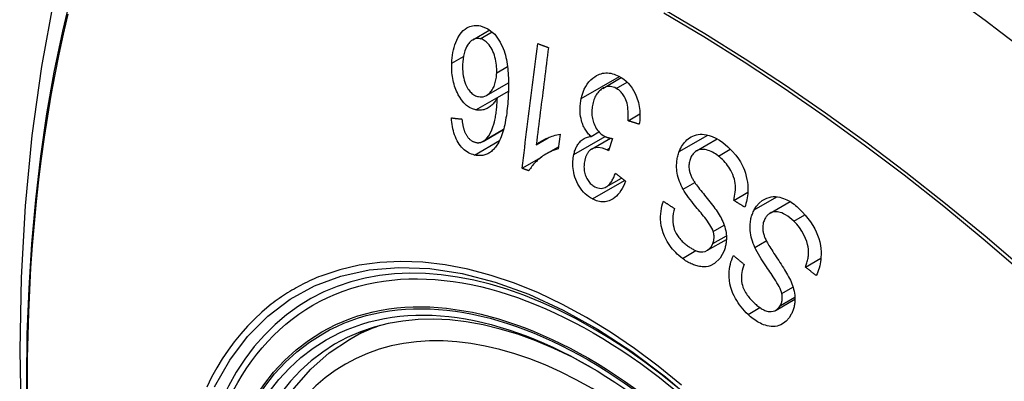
# Model space of a CAD drawing. Header units: inches. Extents: x 635 to 746, y 249 to 346.
# Tile 18 of 119: x 635.864 to 636.465, y 323.163 to 323.384. Entities that reach past the tile are written whole.
import ezdxf

# ---------------------------------------------------------------- set-up
doc = ezdxf.new("R2010")
doc.units = ezdxf.units.IN
doc.header["$MEASUREMENT"] = 0
doc.layers.add('Visible Edges(ANSI)', color=7, linetype='Continuous', lineweight=25)
doc.layers.add('Visible Tangent Edges(ANSI)', color=7, linetype='Continuous', lineweight=25)

msp = doc.modelspace()

# ---------------------------------------------------------------- linework, layer by layer
at = {"layer": 'Visible Edges(ANSI)'}
for p, q in [((636.14055, 323.37169), (636.15092, 323.37767)), ((636.21986, 323.34203), (636.23122, 323.34859)), ((636.14895, 323.33769), (636.1623, 323.3454)), ((636.15554, 323.33642), (636.16224, 323.34029)), ((636.23536, 323.32226), (636.24258, 323.32643)), ((636.14677, 323.30964), (636.15929, 323.31687)), ((636.19382, 323.31404), (636.19267, 323.30501)), ((636.21274, 323.31265), (636.21754, 323.31542)), ((636.17925, 323.30762), (636.18662, 323.31188)), ((636.18535, 323.30198), (636.19283, 323.30629)), ((636.21299, 323.30488), (636.22462, 323.3116)), ((636.22584, 323.3114), (636.22342, 323.30388)), ((636.27719, 323.3039), (636.28979, 323.31117)), ((636.17062, 323.29323), (636.18241, 323.30004)), ((636.22198, 323.28189), (636.23132, 323.28728)), ((636.29984, 323.27363), (636.30843, 323.27859)), ((636.32207, 323.2658), (636.33431, 323.27287)), ((636.28383, 323.24313), (636.29538, 323.2498)), ((636.34367, 323.23293), (636.35311, 323.23838)), ((636.32568, 323.20662), (636.33722, 323.21328)), ((636.06528, 323.18877), (636.07555, 323.1947))]:
    msp.add_line(p, q, dxfattribs=at)
at = {"layer": 'Visible Edges(ANSI)', "flags": 128}
for points in [[(635.91789, 323.51415), (635.90505, 323.47609), (635.89399, 323.43691), (635.88469, 323.39667), (635.87713, 323.35545), (635.87129, 323.31331), (635.86714, 323.27032), (635.86467, 323.22652), (635.86385, 323.182), (635.86466, 323.1368), (635.86709, 323.09099), (635.87111, 323.04464), (635.87671, 322.9978), (635.88386, 322.95055), (635.89254, 322.90295), (635.90273, 322.85508), (635.9144, 322.80699)], [(636.12767, 323.35739), (636.12775, 323.35906), (636.1279, 323.36071), (636.12811, 323.36234), (636.12838, 323.36394), (636.12871, 323.36551), (636.12911, 323.36703), (636.12956, 323.36851), (636.13008, 323.36994), (636.13069, 323.37139), (636.13146, 323.37293), (636.13239, 323.37449), (636.13352, 323.37601), (636.13471, 323.37728), (636.13585, 323.37824), (636.13688, 323.37893), (636.13777, 323.37941), (636.13864, 323.37978), (636.13953, 323.38008), (636.14043, 323.38029), (636.14135, 323.38042), (636.14229, 323.38048), (636.14323, 323.38045), (636.14418, 323.38035), (636.14513, 323.38018)], [(636.14513, 323.38018), (636.14973, 323.37843), (636.15391, 323.37503), (636.1573, 323.37028), (636.15914, 323.3664), (636.15968, 323.36492), (636.16008, 323.36361), (636.16045, 323.36228), (636.16077, 323.36093), (636.16105, 323.35957), (636.1613, 323.3582), (636.16151, 323.35683), (636.16169, 323.35547), (636.16185, 323.35409), (636.16198, 323.35269), (636.16208, 323.35129), (636.16217, 323.34988), (636.16223, 323.34847), (636.16227, 323.34705), (636.1623, 323.34564), (636.16231, 323.34423), (636.1623, 323.34284), (636.16227, 323.34145), (636.16224, 323.34008), (636.16219, 323.33872)], [(636.145, 323.37236), (636.14445, 323.37246), (636.1439, 323.37251), (636.14336, 323.37251), (636.14282, 323.37247), (636.14228, 323.37237), (636.14176, 323.37223), (636.14124, 323.37203), (636.14074, 323.37179), (636.14025, 323.3715), (636.13978, 323.37117), (636.13933, 323.37081), (636.1389, 323.3704), (636.13848, 323.36996), (636.13808, 323.36949), (636.13769, 323.36899), (636.13724, 323.36832), (636.13672, 323.36743), (636.13618, 323.36629), (636.13565, 323.36488), (636.13519, 323.36331), (636.13484, 323.36166), (636.13459, 323.35997), (636.13442, 323.35824), (636.13432, 323.3565)], [(636.15511, 323.35146), (636.15513, 323.35266), (636.15512, 323.35387), (636.15505, 323.35507), (636.15494, 323.35628), (636.15479, 323.35749), (636.15459, 323.35872), (636.15433, 323.35995), (636.15403, 323.36117), (636.15369, 323.36237), (636.1533, 323.36352), (636.15286, 323.36463), (636.15236, 323.3657), (636.15181, 323.36671), (636.1512, 323.36767), (636.15058, 323.36852), (636.14994, 323.36927), (636.14931, 323.36992), (636.1487, 323.37047), (636.1481, 323.37093), (636.14751, 323.37133), (636.14689, 323.37168), (636.14627, 323.37197), (636.14564, 323.37219), (636.145, 323.37236)], [(636.17062, 323.29323), (636.17102, 323.29638), (636.17141, 323.29954), (636.17181, 323.30271), (636.1722, 323.30588), (636.1726, 323.30906), (636.173, 323.31224), (636.1734, 323.31542), (636.1738, 323.31861), (636.1742, 323.3218), (636.1746, 323.32499), (636.175, 323.32818), (636.1754, 323.33137), (636.1758, 323.33456), (636.1762, 323.33775), (636.1766, 323.34093), (636.177, 323.34412), (636.1774, 323.3473), (636.1778, 323.35047), (636.17819, 323.35364), (636.17859, 323.3568), (636.17899, 323.35996), (636.17938, 323.3631), (636.17978, 323.36624), (636.18017, 323.36937)], [(636.18675, 323.36697), (636.18644, 323.36452), (636.18613, 323.36206), (636.18581, 323.35959), (636.1855, 323.35713), (636.18519, 323.35466), (636.18488, 323.35219), (636.18456, 323.34971), (636.18425, 323.34724), (636.18394, 323.34476), (636.18363, 323.34228), (636.18331, 323.3398), (636.183, 323.33732), (636.18268, 323.33484), (636.18237, 323.33236), (636.18206, 323.32988), (636.18174, 323.3274), (636.18143, 323.32492), (636.18112, 323.32244), (636.18081, 323.31997), (636.18049, 323.31749), (636.18018, 323.31502), (636.17987, 323.31255), (636.17956, 323.31008), (636.17925, 323.30762)], [(636.18017, 323.36937), (636.18045, 323.36927), (636.18072, 323.36917), (636.18099, 323.36907), (636.18127, 323.36897), (636.18154, 323.36887), (636.18181, 323.36877), (636.18209, 323.36867), (636.18236, 323.36857), (636.18264, 323.36847), (636.18291, 323.36837), (636.18318, 323.36827), (636.18346, 323.36817), (636.18373, 323.36807), (636.18401, 323.36797), (636.18428, 323.36787), (636.18455, 323.36777), (636.18483, 323.36767), (636.1851, 323.36757), (636.18538, 323.36747), (636.18565, 323.36737), (636.18592, 323.36727), (636.1862, 323.36717), (636.18647, 323.36707), (636.18675, 323.36697)], [(636.14229, 323.32888), (636.14039, 323.32946), (636.13854, 323.33038), (636.13677, 323.33163), (636.13512, 323.3332), (636.13366, 323.33497), (636.13252, 323.33668), (636.13167, 323.33814), (636.13111, 323.33922), (636.13063, 323.34025), (636.13019, 323.3413), (636.12978, 323.34237), (636.12941, 323.34346), (636.12907, 323.34458), (636.12877, 323.34572), (636.12851, 323.34687), (636.12828, 323.34803), (636.12809, 323.3492), (636.12794, 323.35036), (636.12782, 323.35154), (636.12773, 323.35271), (636.12767, 323.35388), (636.12764, 323.35505), (636.12764, 323.35622), (636.12767, 323.35739)], [(636.13432, 323.3565), (636.13429, 323.35514), (636.13431, 323.35378), (636.13438, 323.35241), (636.13451, 323.35104), (636.1347, 323.34968), (636.13496, 323.34834), (636.13528, 323.34702), (636.13568, 323.34573), (636.13615, 323.34451), (636.13663, 323.34345), (636.13712, 323.34254), (636.13758, 323.34178), (636.13801, 323.34114), (636.13846, 323.34054), (636.13893, 323.33998), (636.13943, 323.33946), (636.13995, 323.33898), (636.14048, 323.33855), (636.14103, 323.33817), (636.14159, 323.33783), (636.14216, 323.33755), (636.14275, 323.33731), (636.14333, 323.33711), (636.14392, 323.33696)], [(636.14392, 323.33696), (636.14495, 323.3368), (636.14596, 323.33679), (636.14695, 323.33692), (636.14792, 323.3372), (636.14885, 323.33763), (636.14971, 323.33819), (636.15046, 323.33881), (636.15109, 323.33944), (636.1516, 323.34003), (636.15203, 323.34061), (636.15244, 323.34122), (636.15282, 323.34186), (636.15317, 323.34253), (636.15349, 323.34324), (636.15378, 323.34398), (636.15404, 323.34474), (636.15427, 323.34553), (636.15447, 323.34634), (636.15464, 323.34716), (636.15479, 323.348), (636.1549, 323.34885), (636.155, 323.34971), (636.15506, 323.35059), (636.15511, 323.35146)], [(636.2068, 323.33587), (636.20729, 323.33782), (636.20789, 323.33969), (636.20861, 323.34147), (636.20945, 323.34313), (636.2104, 323.34466), (636.21147, 323.34605), (636.21263, 323.34729), (636.2138, 323.34831), (636.21495, 323.34915), (636.21602, 323.3498), (636.217, 323.35029), (636.21792, 323.35067), (636.21886, 323.35098), (636.21981, 323.35121), (636.22078, 323.35136), (636.22177, 323.35144), (636.22277, 323.35144), (636.22376, 323.35136), (636.22476, 323.35121), (636.22576, 323.35099), (636.22675, 323.3507), (636.22774, 323.35034), (636.22873, 323.34992), (636.2297, 323.34945)], [(636.2297, 323.34945), (636.23121, 323.3486), (636.23268, 323.3476), (636.2341, 323.34644), (636.23544, 323.34513), (636.2367, 323.34367), (636.23781, 323.34213), (636.23873, 323.34064), (636.23947, 323.33923), (636.24005, 323.33796), (636.24051, 323.33682), (636.24092, 323.33568), (636.24129, 323.33453), (636.24161, 323.33335), (636.24189, 323.33216), (636.24213, 323.33095), (636.24231, 323.32973), (636.24245, 323.32851), (636.24254, 323.32729), (636.24259, 323.32607), (636.24259, 323.32486), (636.24256, 323.32366), (636.24248, 323.32246), (636.24237, 323.32127), (636.24221, 323.32009)], [(636.22803, 323.34204), (636.22716, 323.34245), (636.22628, 323.34277), (636.22539, 323.34299), (636.22451, 323.34312), (636.22363, 323.34315), (636.22276, 323.34307), (636.2219, 323.34289), (636.22108, 323.34262), (636.22032, 323.34228), (636.21963, 323.34189), (636.219, 323.34147), (636.21841, 323.34102), (636.21785, 323.34052), (636.21731, 323.33998), (636.21681, 323.33939), (636.21633, 323.33876), (636.21589, 323.33808), (636.21548, 323.33735), (636.2151, 323.3366), (636.21476, 323.33582), (636.21446, 323.33501), (636.21418, 323.33417), (636.21394, 323.33331), (636.21373, 323.33242)], [(636.15554, 323.33642), (636.15521, 323.33582), (636.15486, 323.33524), (636.15451, 323.33468), (636.15413, 323.33413), (636.15375, 323.33361), (636.15335, 323.3331), (636.15294, 323.33262), (636.15251, 323.33216), (636.15206, 323.33171), (636.15158, 323.33128), (636.15107, 323.33087), (636.15053, 323.33049), (636.14996, 323.33013), (636.14934, 323.3298), (636.1487, 323.32949), (636.14801, 323.32923), (636.14732, 323.32901), (636.14662, 323.32884), (636.14591, 323.32871), (636.1452, 323.32864), (636.14447, 323.32862), (636.14375, 323.32866), (636.14302, 323.32874), (636.14229, 323.32888)], [(636.14778, 323.31035), (636.14909, 323.31161), (636.15026, 323.31313), (636.15128, 323.31486), (636.15216, 323.31673), (636.15286, 323.31856), (636.15339, 323.32022), (636.15375, 323.3216), (636.15398, 323.32259), (636.15415, 323.3234), (636.1543, 323.32422), (636.15445, 323.32506), (636.15458, 323.32591), (636.1547, 323.32678), (636.15482, 323.32765), (636.15493, 323.32853), (636.15502, 323.32941), (636.15511, 323.3303), (636.15519, 323.33119), (636.15527, 323.33207), (636.15534, 323.33296), (636.1554, 323.33384), (636.15545, 323.33471), (636.1555, 323.33557), (636.15554, 323.33642)], [(636.16219, 323.33872), (636.16212, 323.3372), (636.16204, 323.33569), (636.16194, 323.33418), (636.16183, 323.33267), (636.1617, 323.33118), (636.16156, 323.3297), (636.16139, 323.32823), (636.16122, 323.32678), (636.16102, 323.32535), (636.1608, 323.32394), (636.16056, 323.32255), (636.1603, 323.32118), (636.16002, 323.31984), (636.15972, 323.31853), (636.15939, 323.31726), (636.15904, 323.31601), (636.15867, 323.3148), (636.15827, 323.31362), (636.15784, 323.31247), (636.15738, 323.31135), (636.15688, 323.31026), (636.15634, 323.30921), (636.15577, 323.30821), (636.15516, 323.30725)], [(636.23536, 323.32226), (636.23542, 323.32343), (636.23546, 323.32461), (636.23547, 323.3258), (636.23545, 323.327), (636.23539, 323.3282), (636.23529, 323.32938), (636.23514, 323.33056), (636.23494, 323.33174), (636.23469, 323.3329), (636.23436, 323.33404), (636.234, 323.33507), (636.23361, 323.33597), (636.23321, 323.33676), (636.23283, 323.33744), (636.23244, 323.33805), (636.23203, 323.33863), (636.23159, 323.33918), (636.23114, 323.33969), (636.23067, 323.34017), (636.23017, 323.34062), (636.22965, 323.34103), (636.22912, 323.3414), (636.22858, 323.34174), (636.22803, 323.34204)], [(636.21274, 323.31265), (636.21223, 323.31313), (636.21173, 323.31363), (636.21125, 323.31415), (636.21079, 323.31469), (636.21033, 323.31526), (636.2099, 323.31585), (636.20948, 323.31647), (636.20909, 323.31711), (636.20871, 323.31777), (636.20835, 323.31846), (636.20802, 323.31916), (636.20772, 323.31988), (636.20744, 323.32061), (636.20717, 323.32141), (636.20688, 323.32238), (636.2066, 323.32353), (636.20635, 323.32485), (636.20616, 323.32635), (636.20605, 323.32797), (636.20603, 323.32959), (636.20611, 323.3312), (636.20627, 323.33278), (636.2065, 323.33434), (636.2068, 323.33587)], [(636.21373, 323.33242), (636.21356, 323.33158), (636.21343, 323.33073), (636.21332, 323.32988), (636.21324, 323.32901), (636.2132, 323.32813), (636.2132, 323.32725), (636.21323, 323.32636), (636.2133, 323.32546), (636.21342, 323.32458), (636.21357, 323.3237), (636.21376, 323.32283), (636.21399, 323.32198), (636.21426, 323.32113), (636.21458, 323.32027), (636.21496, 323.31937), (636.21542, 323.31845), (636.21595, 323.31752), (636.21655, 323.31662), (636.2172, 323.3158), (636.2179, 323.31505), (636.21864, 323.31436), (636.21941, 323.31376), (636.22021, 323.31323), (636.22103, 323.31276)], [(636.1416, 323.30132), (636.14066, 323.30156), (636.13973, 323.30187), (636.13881, 323.30225), (636.1379, 323.3027), (636.13701, 323.30322), (636.13613, 323.30382), (636.13528, 323.3045), (636.13446, 323.30526), (636.13369, 323.30608), (636.13295, 323.30698), (636.13225, 323.30794), (636.13159, 323.30897), (636.13097, 323.31005), (636.1304, 323.31118), (636.12989, 323.31235), (636.12943, 323.31356), (636.12901, 323.31481), (636.12865, 323.31609), (636.12834, 323.31738), (636.12808, 323.31868), (636.12787, 323.32), (636.1277, 323.32133), (636.12757, 323.32265), (636.12748, 323.32398)], [(636.12748, 323.32398), (636.12774, 323.32396), (636.12801, 323.32393), (636.12827, 323.3239), (636.12854, 323.32387), (636.1288, 323.32384), (636.12907, 323.32381), (636.12933, 323.32378), (636.1296, 323.32375), (636.12986, 323.32372), (636.13013, 323.32369), (636.13039, 323.32366), (636.13066, 323.32363), (636.13092, 323.32361), (636.13119, 323.32358), (636.13145, 323.32355), (636.13172, 323.32352), (636.13198, 323.32349), (636.13225, 323.32346), (636.13252, 323.32343), (636.13278, 323.3234), (636.13305, 323.32337), (636.13331, 323.32335), (636.13358, 323.32332), (636.13384, 323.32329)], [(636.13384, 323.32329), (636.13389, 323.32292), (636.13394, 323.32255), (636.13399, 323.32217), (636.13404, 323.32179), (636.1341, 323.32141), (636.13416, 323.32103), (636.13422, 323.32065), (636.13429, 323.32027), (636.13436, 323.31989), (636.13443, 323.31951), (636.13451, 323.31913), (636.13459, 323.31875), (636.13468, 323.31838), (636.13477, 323.31802), (636.13486, 323.31765), (636.13496, 323.3173), (636.13506, 323.31694), (636.13517, 323.31659), (636.13529, 323.31623), (636.13541, 323.31588), (636.13554, 323.31554), (636.13568, 323.3152), (636.13583, 323.31487), (636.13598, 323.31455)], [(636.24221, 323.32009), (636.24193, 323.32018), (636.24164, 323.32027), (636.24136, 323.32036), (636.24107, 323.32045), (636.24078, 323.32054), (636.2405, 323.32063), (636.24021, 323.32072), (636.23993, 323.32081), (636.23964, 323.3209), (636.23935, 323.32099), (636.23907, 323.32108), (636.23878, 323.32117), (636.2385, 323.32126), (636.23821, 323.32135), (636.23793, 323.32144), (636.23764, 323.32153), (636.23735, 323.32162), (636.23707, 323.32171), (636.23678, 323.3218), (636.2365, 323.32189), (636.23621, 323.32199), (636.23593, 323.32208), (636.23564, 323.32217), (636.23536, 323.32226)], [(636.13598, 323.31455), (636.13618, 323.31418), (636.13638, 323.31383), (636.13659, 323.31348), (636.13681, 323.31315), (636.13704, 323.31282), (636.13727, 323.3125), (636.13751, 323.31219), (636.13775, 323.3119), (636.138, 323.31162), (636.13825, 323.31135), (636.13851, 323.31109), (636.13877, 323.31085), (636.13904, 323.31062), (636.13932, 323.3104), (636.1396, 323.3102), (636.13988, 323.31001), (636.14018, 323.30984), (636.14047, 323.30968), (636.14077, 323.30953), (636.14107, 323.3094), (636.14137, 323.30928), (636.14167, 323.30918), (636.14198, 323.30909), (636.14228, 323.30902)], [(636.17925, 323.30762), (636.17965, 323.30795), (636.18006, 323.30827), (636.18048, 323.30858), (636.18091, 323.30887), (636.18134, 323.30916), (636.18178, 323.30944), (636.18223, 323.30971), (636.18267, 323.30997), (636.18312, 323.31022), (636.18358, 323.31046), (636.18403, 323.3107), (636.18448, 323.31092), (636.18494, 323.31114), (636.18539, 323.31135), (636.18591, 323.31158), (636.18653, 323.31184), (636.18725, 323.31214), (636.18804, 323.31244), (636.1889, 323.31276), (636.18982, 323.31307), (636.19078, 323.31336), (636.19178, 323.31363), (636.19279, 323.31386), (636.19382, 323.31404)], [(636.2022, 323.30163), (636.20236, 323.3023), (636.20253, 323.30296), (636.20272, 323.3036), (636.20294, 323.30423), (636.20317, 323.30485), (636.20342, 323.30545), (636.2037, 323.30603), (636.20399, 323.30659), (636.20429, 323.30713), (636.20462, 323.30765), (636.20498, 323.30816), (636.20537, 323.30868), (636.2058, 323.30919), (636.20627, 323.30969), (636.20679, 323.31018), (636.20736, 323.31064), (636.20797, 323.31106), (636.20861, 323.31144), (636.20927, 323.31176), (636.20994, 323.31204), (636.21062, 323.31226), (636.21132, 323.31243), (636.21202, 323.31256), (636.21274, 323.31265)], [(636.22103, 323.31276), (636.22122, 323.31267), (636.22141, 323.31258), (636.2216, 323.31249), (636.22179, 323.31241), (636.22199, 323.31233), (636.22218, 323.31226), (636.22238, 323.31219), (636.22258, 323.31212), (636.22278, 323.31206), (636.22298, 323.312), (636.22319, 323.31194), (636.22339, 323.31188), (636.2236, 323.31183), (636.22381, 323.31178), (636.22401, 323.31173), (636.22422, 323.31168), (636.22443, 323.31164), (636.22463, 323.3116), (636.22484, 323.31156), (636.22504, 323.31153), (636.22524, 323.31149), (636.22545, 323.31146), (636.22565, 323.31143), (636.22584, 323.3114)], [(636.26662, 323.30348), (636.26705, 323.30452), (636.26752, 323.30552), (636.26804, 323.30647), (636.26861, 323.30739), (636.26922, 323.30825), (636.26986, 323.30905), (636.27055, 323.3098), (636.27127, 323.3105), (636.27204, 323.31116), (636.27288, 323.31179), (636.27381, 323.31237), (636.27481, 323.31289), (636.2759, 323.31333), (636.27706, 323.31367), (636.27823, 323.3139), (636.27942, 323.31401), (636.28063, 323.31402), (636.28184, 323.31393), (636.28318, 323.31373), (636.28483, 323.31333), (636.28678, 323.31265), (636.28896, 323.31163), (636.29111, 323.31035), (636.2932, 323.30887)], [(636.15516, 323.30725), (636.15473, 323.30664), (636.15429, 323.30606), (636.15383, 323.3055), (636.15336, 323.30497), (636.15287, 323.30446), (636.15237, 323.30399), (636.15185, 323.30354), (636.15132, 323.30313), (636.15077, 323.30275), (636.15022, 323.30241), (636.14965, 323.30211), (636.14907, 323.30184), (636.14848, 323.3016), (636.14787, 323.30141), (636.14726, 323.30125), (636.14665, 323.30112), (636.14603, 323.30103), (636.1454, 323.30098), (636.14477, 323.30096), (636.14414, 323.30097), (636.14351, 323.30101), (636.14287, 323.30109), (636.14224, 323.30119), (636.1416, 323.30132)], [(636.14228, 323.30902), (636.14253, 323.30897), (636.14277, 323.30892), (636.14301, 323.30889), (636.14326, 323.30886), (636.1435, 323.30885), (636.14374, 323.30884), (636.14398, 323.30884), (636.14422, 323.30885), (636.14446, 323.30888), (636.1447, 323.30891), (636.14494, 323.30895), (636.14517, 323.309), (636.14541, 323.30906), (636.14564, 323.30913), (636.14586, 323.30921), (636.14609, 323.3093), (636.14631, 323.3094), (636.14653, 323.30951), (636.14674, 323.30963), (636.14695, 323.30975), (636.14716, 323.30989), (636.14737, 323.31003), (636.14758, 323.31019), (636.14778, 323.31035)], [(636.2932, 323.30887), (636.29617, 323.30641), (636.29893, 323.30374), (636.30111, 323.30125), (636.30275, 323.29905), (636.30392, 323.29721), (636.30485, 323.29554), (636.30568, 323.29382), (636.30641, 323.29204), (636.30703, 323.29019), (636.30755, 323.2883), (636.30794, 323.28646), (636.3082, 323.28471), (636.30837, 323.28307), (636.30846, 323.28155), (636.30848, 323.28016), (636.30844, 323.2789), (636.30837, 323.27765), (636.30824, 323.27643), (636.30808, 323.27522), (636.30786, 323.27403), (636.30761, 323.27286), (636.30732, 323.27171), (636.30699, 323.27057), (636.30662, 323.26946)], [(636.19267, 323.30501), (636.19141, 323.30464), (636.19021, 323.30424), (636.18908, 323.3038), (636.18799, 323.30334), (636.18697, 323.30285), (636.18599, 323.30234), (636.18507, 323.30182), (636.18419, 323.30128), (636.18337, 323.30073), (636.18259, 323.30018), (636.18185, 323.29962), (636.18116, 323.29907), (636.18051, 323.29852), (636.17991, 323.29797), (636.17933, 323.29744), (636.17878, 323.29689), (636.17823, 323.29632), (636.17769, 323.29572), (636.17716, 323.29511), (636.17665, 323.29446), (636.17616, 323.2938), (636.17569, 323.29311), (636.17524, 323.29239), (636.17482, 323.29165)], [(636.21355, 323.27452), (636.21239, 323.27517), (636.21127, 323.27592), (636.21018, 323.27676), (636.20913, 323.27769), (636.20813, 323.27872), (636.20718, 323.27984), (636.20628, 323.28103), (636.20545, 323.28229), (636.20469, 323.2836), (636.204, 323.28498), (636.20339, 323.28642), (636.20288, 323.28789), (636.20248, 323.28931), (636.20217, 323.29067), (636.20195, 323.29196), (636.20179, 323.29317), (636.20169, 323.29428), (636.20164, 323.29536), (636.20163, 323.29643), (636.20166, 323.29749), (636.20173, 323.29854), (636.20184, 323.29959), (636.202, 323.30061), (636.2022, 323.30163)], [(636.22239, 323.30454), (636.21968, 323.30558), (636.21698, 323.30589), (636.21445, 323.30549), (636.21293, 323.30484), (636.21245, 323.30454), (636.21217, 323.30432), (636.21189, 323.30408), (636.21163, 323.30383), (636.21138, 323.30356), (636.21114, 323.30327), (636.2109, 323.30297), (636.21068, 323.30265), (636.21047, 323.30231), (636.21027, 323.30196), (636.21008, 323.3016), (636.2099, 323.30123), (636.20973, 323.30084), (636.20958, 323.30045), (636.20943, 323.30005), (636.2093, 323.29964), (636.20917, 323.29923), (636.20905, 323.2988), (636.20895, 323.29838), (636.20885, 323.29794)], [(636.22342, 323.30388), (636.22338, 323.30391), (636.22334, 323.30394), (636.2233, 323.30397), (636.22325, 323.304), (636.22321, 323.30403), (636.22317, 323.30406), (636.22312, 323.30409), (636.22308, 323.30411), (636.22304, 323.30414), (636.22299, 323.30417), (636.22295, 323.3042), (636.22291, 323.30423), (636.22286, 323.30426), (636.22282, 323.30429), (636.22278, 323.30431), (636.22273, 323.30434), (636.22269, 323.30436), (636.22265, 323.30439), (636.22261, 323.30442), (636.22256, 323.30444), (636.22252, 323.30447), (636.22248, 323.30449), (636.22243, 323.30451), (636.22239, 323.30454)], [(636.26899, 323.28038), (636.26838, 323.28153), (636.2678, 323.28271), (636.26726, 323.28392), (636.26677, 323.28515), (636.26632, 323.28641), (636.26593, 323.28769), (636.2656, 323.28899), (636.26534, 323.29027), (636.26516, 323.29146), (636.26505, 323.29258), (636.26498, 323.29361), (636.26496, 323.29456), (636.26498, 323.29543), (636.26502, 323.29622), (636.26508, 323.29699), (636.26516, 323.29775), (636.26527, 323.2985), (636.2654, 323.29924), (636.26555, 323.29997), (636.26573, 323.3007), (636.26592, 323.30141), (636.26613, 323.30211), (636.26637, 323.3028), (636.26662, 323.30348)], [(636.29048, 323.30072), (636.28962, 323.30135), (636.28875, 323.30195), (636.28786, 323.3025), (636.28697, 323.30301), (636.28606, 323.30346), (636.28514, 323.30385), (636.28421, 323.30418), (636.28328, 323.30445), (636.28235, 323.30464), (636.28143, 323.30476), (636.2805, 323.30478), (636.27959, 323.30471), (636.2787, 323.30453), (636.27785, 323.30423), (636.2771, 323.30384), (636.27644, 323.30341), (636.27588, 323.30294), (636.27541, 323.30249), (636.275, 323.30202), (636.27462, 323.30152), (636.27427, 323.30098), (636.27394, 323.30041), (636.27365, 323.29981), (636.27339, 323.29918)], [(636.29984, 323.27363), (636.30014, 323.27486), (636.30041, 323.27611), (636.30063, 323.2774), (636.3008, 323.2787), (636.30091, 323.28002), (636.30094, 323.28135), (636.3009, 323.28268), (636.30078, 323.284), (636.30056, 323.28533), (636.30023, 323.28668), (636.2998, 323.28806), (636.29929, 323.28939), (636.29871, 323.29065), (636.29809, 323.29185), (636.29744, 323.29297), (636.29678, 323.294), (636.29609, 323.29499), (636.29537, 323.29593), (636.29462, 323.29683), (636.29384, 323.29769), (636.29303, 323.29851), (636.2922, 323.29929), (636.29135, 323.30002), (636.29048, 323.30072)], [(636.20885, 323.29794), (636.2087, 323.29719), (636.20858, 323.29641), (636.20849, 323.29563), (636.20844, 323.29484), (636.20843, 323.29403), (636.20845, 323.29323), (636.20852, 323.29243), (636.20862, 323.29164), (636.20877, 323.29084), (636.20896, 323.29005), (636.20919, 323.28927), (636.20946, 323.2885), (636.20977, 323.28774), (636.21011, 323.28702), (636.21048, 323.28634), (636.21089, 323.28569), (636.21133, 323.28508), (636.21179, 323.2845), (636.21229, 323.28397), (636.2128, 323.28349), (636.21334, 323.28304), (636.2139, 323.28264), (636.21446, 323.28228), (636.21504, 323.28196)], [(636.27339, 323.29918), (636.27316, 323.29854), (636.27296, 323.29788), (636.2728, 323.2972), (636.27267, 323.29651), (636.27258, 323.2958), (636.27253, 323.29508), (636.27251, 323.29435), (636.27254, 323.29365), (636.2726, 323.29298), (636.27268, 323.29235), (636.27279, 323.29175), (636.27293, 323.29118), (636.27308, 323.29063), (636.27325, 323.29009), (636.27344, 323.28956), (636.27365, 323.28903), (636.27388, 323.2885), (636.27412, 323.28799), (636.27437, 323.28748), (636.27463, 323.28698), (636.2749, 323.28649), (636.27518, 323.28601), (636.27547, 323.28554), (636.27576, 323.28508)], [(636.17482, 323.29165), (636.17464, 323.29172), (636.17447, 323.29178), (636.17429, 323.29185), (636.17412, 323.29191), (636.17394, 323.29198), (636.17377, 323.29205), (636.17359, 323.29211), (636.17342, 323.29218), (636.17324, 323.29224), (636.17307, 323.29231), (636.17289, 323.29238), (636.17272, 323.29244), (636.17254, 323.29251), (636.17237, 323.29257), (636.17219, 323.29264), (636.17202, 323.2927), (636.17184, 323.29277), (636.17167, 323.29284), (636.17149, 323.2929), (636.17132, 323.29297), (636.17115, 323.29303), (636.17097, 323.2931), (636.1708, 323.29317), (636.17062, 323.29323)], [(636.21504, 323.28196), (636.21598, 323.28153), (636.21693, 323.28122), (636.21789, 323.28103), (636.21884, 323.28098), (636.21978, 323.28107), (636.22064, 323.28129), (636.22138, 323.28158), (636.22199, 323.28189), (636.22248, 323.2822), (636.22294, 323.28255), (636.22339, 323.28293), (636.22381, 323.28335), (636.22422, 323.2838), (636.22461, 323.28429), (636.22498, 323.2848), (636.22533, 323.28534), (636.22567, 323.2859), (636.22599, 323.28648), (636.2263, 323.28707), (636.22659, 323.28769), (636.22686, 323.28831), (636.22712, 323.28895), (636.22737, 323.28959), (636.22761, 323.29024)], [(636.22761, 323.29024), (636.22787, 323.29004), (636.22812, 323.28983), (636.22838, 323.28962), (636.22864, 323.28941), (636.2289, 323.28921), (636.22916, 323.289), (636.22942, 323.28879), (636.22968, 323.28859), (636.22994, 323.28838), (636.2302, 323.28817), (636.23046, 323.28796), (636.23072, 323.28776), (636.23098, 323.28755), (636.23125, 323.28734), (636.23151, 323.28714), (636.23177, 323.28693), (636.23203, 323.28672), (636.23229, 323.28652), (636.23255, 323.28631), (636.23281, 323.2861), (636.23307, 323.2859), (636.23333, 323.28569), (636.23359, 323.28548), (636.23385, 323.28528)], [(636.23385, 323.28528), (636.23323, 323.28376), (636.23256, 323.28229), (636.23182, 323.28089), (636.23101, 323.27956), (636.23014, 323.27831), (636.22919, 323.27716), (636.2282, 323.27615), (636.22724, 323.27533), (636.22632, 323.27467), (636.22544, 323.27414), (636.22461, 323.27374), (636.22381, 323.27341), (636.22298, 323.27315), (636.22215, 323.27295), (636.2213, 323.27282), (636.22044, 323.27276), (636.21957, 323.27277), (636.2187, 323.27284), (636.21783, 323.27298), (636.21697, 323.27318), (636.2161, 323.27344), (636.21524, 323.27375), (636.21439, 323.27411), (636.21355, 323.27452)], [(636.27576, 323.28508), (636.27615, 323.28447), (636.27661, 323.2838), (636.27714, 323.28307), (636.27773, 323.28228), (636.27837, 323.28145), (636.27905, 323.28057), (636.27977, 323.27966), (636.28053, 323.27871), (636.28131, 323.27774), (636.2821, 323.27675), (636.28291, 323.27574), (636.28372, 323.27473), (636.28454, 323.27371), (636.28534, 323.2727), (636.28613, 323.27169), (636.28689, 323.2707), (636.28763, 323.26973), (636.28834, 323.26877), (636.28905, 323.26779), (636.28975, 323.26679), (636.29041, 323.26579), (636.29104, 323.26481), (636.29161, 323.26384), (636.29212, 323.26291)], [(636.28734, 323.25469), (636.28701, 323.25559), (636.28655, 323.25657), (636.28597, 323.25762), (636.28529, 323.25873), (636.28455, 323.25985), (636.28376, 323.26097), (636.28296, 323.26206), (636.28217, 323.26309), (636.28141, 323.26407), (636.28065, 323.26501), (636.2799, 323.26593), (636.27914, 323.26685), (636.27838, 323.26777), (636.2776, 323.26871), (636.2768, 323.26967), (636.27598, 323.27068), (636.27512, 323.27175), (636.27422, 323.27289), (636.27329, 323.2741), (636.27234, 323.27537), (636.2714, 323.27666), (636.2705, 323.27795), (636.26969, 323.2792), (636.26899, 323.28038)], [(636.26853, 323.23819), (636.26747, 323.23902), (636.26643, 323.2399), (636.26541, 323.24081), (636.26441, 323.24178), (636.26345, 323.24279), (636.26252, 323.24385), (636.26162, 323.24495), (636.26076, 323.24611), (636.25994, 323.24732), (636.25915, 323.24861), (636.25832, 323.25012), (636.2575, 323.25187), (636.25674, 323.25385), (636.25609, 323.25603), (636.25564, 323.25818), (636.25536, 323.26021), (636.25523, 323.26211), (636.25522, 323.26384), (636.25529, 323.26546), (636.25545, 323.26705), (636.2557, 323.26861), (636.25602, 323.27014), (636.25641, 323.27162), (636.25688, 323.27308)], [(636.25688, 323.27308), (636.25716, 323.2729), (636.25744, 323.27272), (636.25772, 323.27253), (636.258, 323.27235), (636.25828, 323.27217), (636.25856, 323.27199), (636.25884, 323.27181), (636.25912, 323.27163), (636.2594, 323.27144), (636.25968, 323.27126), (636.25996, 323.27108), (636.26023, 323.2709), (636.26051, 323.27072), (636.26079, 323.27054), (636.26107, 323.27035), (636.26135, 323.27017), (636.26163, 323.26999), (636.26191, 323.26981), (636.26219, 323.26963), (636.26247, 323.26945), (636.26275, 323.26926), (636.26303, 323.26908), (636.26331, 323.2689), (636.2636, 323.26872)], [(636.30662, 323.26946), (636.30633, 323.26963), (636.30605, 323.2698), (636.30577, 323.26998), (636.30549, 323.27015), (636.3052, 323.27032), (636.30492, 323.2705), (636.30464, 323.27067), (636.30435, 323.27084), (636.30407, 323.27102), (636.30379, 323.27119), (636.30351, 323.27137), (636.30322, 323.27154), (636.30294, 323.27171), (636.30266, 323.27189), (636.30238, 323.27206), (636.30209, 323.27224), (636.30181, 323.27241), (636.30153, 323.27258), (636.30125, 323.27276), (636.30096, 323.27293), (636.30068, 323.27311), (636.3004, 323.27328), (636.30012, 323.27346), (636.29984, 323.27363)], [(636.31241, 323.26783), (636.31381, 323.27006), (636.31547, 323.27198), (636.31723, 323.27346), (636.31884, 323.27445), (636.32015, 323.27506), (636.32141, 323.27548), (636.32269, 323.27576), (636.324, 323.2759), (636.32534, 323.2759), (636.32665, 323.27578), (636.32791, 323.27555), (636.3291, 323.27524), (636.33022, 323.27487), (636.33125, 323.27446), (636.33219, 323.27403), (636.33311, 323.27356), (636.33402, 323.27305), (636.33492, 323.27249), (636.3358, 323.27189), (636.33667, 323.27125), (636.33753, 323.27057), (636.33838, 323.26986), (636.33921, 323.26912), (636.34002, 323.26834)], [(636.2636, 323.26872), (636.26319, 323.26715), (636.26288, 323.26554), (636.26267, 323.26388), (636.26258, 323.2622), (636.26264, 323.26051), (636.26285, 323.2588), (636.26319, 323.25724), (636.26358, 323.25595), (636.26397, 323.25496), (636.26431, 323.25421), (636.26468, 323.25349), (636.26508, 323.2528), (636.2655, 323.25213), (636.26595, 323.25149), (636.26642, 323.25087), (636.2669, 323.25027), (636.26741, 323.24969), (636.26793, 323.24913), (636.26846, 323.2486), (636.269, 323.24808), (636.26955, 323.24759), (636.27011, 323.24711), (636.27067, 323.24665), (636.27125, 323.24621)], [(636.31276, 323.24492), (636.31224, 323.24614), (636.31176, 323.24739), (636.31131, 323.24865), (636.31092, 323.24994), (636.31058, 323.25124), (636.3103, 323.25255), (636.31007, 323.25387), (636.30992, 323.25515), (636.30984, 323.25634), (636.30982, 323.25744), (636.30985, 323.25845), (636.30991, 323.25938), (636.31, 323.26022), (636.31011, 323.26099), (636.31025, 323.26174), (636.3104, 323.26247), (636.31058, 323.26319), (636.31078, 323.26389), (636.311, 323.26458), (636.31124, 323.26526), (636.31151, 323.26592), (636.31179, 323.26657), (636.31209, 323.2672), (636.31241, 323.26783)], [(636.33652, 323.2609), (636.33533, 323.262), (636.3341, 323.26303), (636.33284, 323.26396), (636.33154, 323.26479), (636.33031, 323.26545), (636.32921, 323.26593), (636.32826, 323.26626), (636.32744, 323.26649), (636.32663, 323.26664), (636.32582, 323.26672), (636.32501, 323.26671), (636.32422, 323.26661), (636.32345, 323.26642), (636.32277, 323.26616), (636.32217, 323.26586), (636.32165, 323.26554), (636.32123, 323.26523), (636.32084, 323.26491), (636.32048, 323.26456), (636.32013, 323.26419), (636.31981, 323.26379), (636.3195, 323.26336), (636.31921, 323.26291), (636.31894, 323.26243)], [(636.34002, 323.26834), (636.34181, 323.26653), (636.34355, 323.26461), (636.34521, 323.26258), (636.34678, 323.26045), (636.34817, 323.25832), (636.34932, 323.25628), (636.35027, 323.25434), (636.35109, 323.25237), (636.35178, 323.25035), (636.35234, 323.24828), (636.35276, 323.24618), (636.35304, 323.24415), (636.35317, 323.24226), (636.3532, 323.2405), (636.35314, 323.23889), (636.35302, 323.23746), (636.35285, 323.23614), (636.35263, 323.23484), (636.35235, 323.23358), (636.35202, 323.23234), (636.35164, 323.23114), (636.35122, 323.22996), (636.35074, 323.22881), (636.35022, 323.2277)], [(636.29212, 323.26291), (636.29265, 323.26185), (636.29314, 323.26077), (636.2936, 323.25968), (636.29401, 323.25855), (636.29438, 323.25741), (636.29469, 323.25625), (636.29495, 323.25508), (636.29514, 323.25397), (636.29527, 323.25294), (636.29535, 323.25199), (636.29539, 323.25112), (636.29539, 323.25035), (636.29537, 323.24965), (636.29533, 323.24899), (636.29528, 323.24834), (636.2952, 323.2477), (636.29511, 323.24707), (636.295, 323.24644), (636.29487, 323.24583), (636.29473, 323.24522), (636.29457, 323.24461), (636.29439, 323.24402), (636.29419, 323.24344), (636.29398, 323.24286)], [(636.31894, 323.26243), (636.31864, 323.26182), (636.31837, 323.26118), (636.31813, 323.26052), (636.31793, 323.25983), (636.31778, 323.25912), (636.31767, 323.25839), (636.3176, 323.25765), (636.31757, 323.25694), (636.31759, 323.25628), (636.31763, 323.25565), (636.3177, 323.25505), (636.3178, 323.25449), (636.31791, 323.25395), (636.31804, 323.25341), (636.31819, 323.25288), (636.31835, 323.25235), (636.31853, 323.25182), (636.31873, 323.25129), (636.31893, 323.25077), (636.31915, 323.25026), (636.31938, 323.24976), (636.31961, 323.24926), (636.31985, 323.24877), (636.3201, 323.24829)], [(636.34367, 323.23293), (636.34392, 323.23358), (636.34415, 323.23423), (636.34437, 323.2349), (636.34458, 323.23557), (636.34477, 323.23626), (636.34494, 323.23695), (636.34509, 323.23765), (636.34523, 323.23836), (636.34534, 323.23908), (636.34543, 323.23981), (636.3455, 323.24054), (636.34554, 323.24129), (636.34556, 323.24203), (636.34554, 323.24287), (636.34546, 323.24393), (636.34528, 323.24521), (636.34496, 323.24672), (636.34446, 323.24843), (636.34373, 323.25038), (636.34274, 323.25252), (636.34146, 323.25479), (636.33995, 323.257), (636.33829, 323.25904), (636.33652, 323.2609)], [(636.28709, 323.24721), (636.2872, 323.24749), (636.28729, 323.24777), (636.28738, 323.24806), (636.28747, 323.24836), (636.28754, 323.24865), (636.28761, 323.24896), (636.28767, 323.24926), (636.28772, 323.24957), (636.28777, 323.24988), (636.2878, 323.2502), (636.28783, 323.25051), (636.28784, 323.25083), (636.28785, 323.25116), (636.28785, 323.25148), (636.28784, 323.25181), (636.28782, 323.25213), (636.28779, 323.25245), (636.28775, 323.25277), (636.2877, 323.25309), (636.28765, 323.25341), (636.28759, 323.25373), (636.28751, 323.25405), (636.28743, 323.25437), (636.28734, 323.25469)], [(636.27125, 323.24621), (636.2717, 323.24586), (636.27217, 323.24553), (636.27263, 323.2452), (636.2731, 323.24489), (636.27357, 323.24459), (636.27405, 323.24429), (636.27453, 323.24401), (636.27501, 323.24375), (636.2755, 323.24349), (636.27599, 323.24326), (636.27649, 323.24304), (636.27699, 323.24284), (636.27749, 323.24266), (636.278, 323.24251), (636.2785, 323.24238), (636.27901, 323.24228), (636.27952, 323.24221), (636.28005, 323.24217), (636.28098, 323.24221), (636.28234, 323.24249), (636.28383, 323.24314), (636.28516, 323.24415), (636.28627, 323.24553), (636.28709, 323.24721)], [(636.3201, 323.24829), (636.32045, 323.24763), (636.32086, 323.2469), (636.32133, 323.2461), (636.32186, 323.24523), (636.32244, 323.24431), (636.32306, 323.24334), (636.32371, 323.24233), (636.3244, 323.24128), (636.32511, 323.2402), (636.32583, 323.2391), (636.32657, 323.23798), (636.32731, 323.23685), (636.32805, 323.23572), (636.32878, 323.23459), (636.3295, 323.23347), (636.3302, 323.23237), (636.33087, 323.23129), (636.33151, 323.23023), (636.33215, 323.22916), (636.33277, 323.22807), (636.33337, 323.22699), (636.33392, 323.22592), (636.33443, 323.22488), (636.33486, 323.22388)], [(636.29398, 323.24286), (636.29154, 323.23835), (636.28821, 323.23513), (636.28556, 323.23373), (636.28419, 323.23333), (636.28294, 323.23312), (636.28176, 323.23305), (636.28068, 323.23308), (636.27973, 323.23317), (636.27893, 323.2333), (636.27821, 323.23344), (636.27749, 323.23362), (636.27677, 323.23382), (636.27606, 323.23405), (636.27535, 323.23431), (636.27465, 323.23459), (636.27395, 323.2349), (636.27325, 323.23523), (636.27256, 323.23559), (636.27187, 323.23597), (636.27119, 323.23637), (636.27051, 323.2368), (636.26984, 323.23724), (636.26918, 323.23771), (636.26853, 323.23819)], [(636.30859, 323.204), (636.3075, 323.20506), (636.30644, 323.20617), (636.30541, 323.20733), (636.30442, 323.20853), (636.30346, 323.20978), (636.30255, 323.21107), (636.30169, 323.21241), (636.30088, 323.21381), (636.30012, 323.21526), (636.29938, 323.21686), (636.29868, 323.21862), (636.29807, 323.22053), (636.29756, 323.22261), (636.29722, 323.22471), (636.29705, 323.22669), (636.29702, 323.22854), (636.2971, 323.23023), (636.29726, 323.23176), (636.29749, 323.23323), (636.2978, 323.23466), (636.29818, 323.23604), (636.29863, 323.23738), (636.29914, 323.23868), (636.29972, 323.23994)], [(636.29972, 323.23994), (636.29999, 323.23972), (636.30026, 323.23949), (636.30053, 323.23927), (636.3008, 323.23904), (636.30107, 323.23881), (636.30134, 323.23859), (636.30161, 323.23836), (636.30188, 323.23814), (636.30215, 323.23791), (636.30242, 323.23768), (636.30269, 323.23746), (636.30296, 323.23723), (636.30323, 323.23701), (636.3035, 323.23678), (636.30377, 323.23655), (636.30404, 323.23633), (636.30431, 323.2361), (636.30458, 323.23588), (636.30485, 323.23565), (636.30513, 323.23542), (636.3054, 323.2352), (636.30567, 323.23497), (636.30594, 323.23475), (636.30621, 323.23452)], [(636.32927, 323.21674), (636.32902, 323.21766), (636.32864, 323.21867), (636.32815, 323.21977), (636.32756, 323.22095), (636.32691, 323.22216), (636.3262, 323.22338), (636.32547, 323.22459), (636.32475, 323.22575), (636.32404, 323.22685), (636.32334, 323.22791), (636.32265, 323.22895), (636.32195, 323.22998), (636.32125, 323.23101), (636.32053, 323.23206), (636.3198, 323.23314), (636.31905, 323.23426), (636.31827, 323.23544), (636.31746, 323.2367), (636.31661, 323.23803), (636.31575, 323.23943), (636.31491, 323.24086), (636.31411, 323.24227), (636.31338, 323.24364), (636.31276, 323.24492)], [(636.30621, 323.23452), (636.30576, 323.23336), (636.30536, 323.23216), (636.30503, 323.23091), (636.30477, 323.22964), (636.30459, 323.22833), (636.30451, 323.227), (636.30452, 323.22565), (636.30465, 323.22429), (636.30487, 323.22297), (636.30517, 323.22177), (636.30551, 323.2207), (636.30588, 323.21977), (636.30626, 323.21894), (636.30667, 323.21813), (636.30711, 323.21734), (636.30759, 323.21658), (636.30809, 323.21584), (636.30861, 323.21513), (636.30915, 323.21444), (636.30971, 323.21378), (636.31028, 323.21313), (636.31086, 323.2125), (636.31146, 323.2119), (636.31207, 323.21131)], [(636.35022, 323.2277), (636.34995, 323.22791), (636.34968, 323.22813), (636.3494, 323.22835), (636.34913, 323.22857), (636.34886, 323.22878), (636.34858, 323.229), (636.34831, 323.22922), (636.34804, 323.22944), (636.34776, 323.22966), (636.34749, 323.22988), (636.34722, 323.23009), (636.34695, 323.23031), (636.34667, 323.23053), (636.3464, 323.23075), (636.34613, 323.23097), (636.34585, 323.23118), (636.34558, 323.2314), (636.34531, 323.23162), (636.34504, 323.23184), (636.34476, 323.23206), (636.34449, 323.23228), (636.34422, 323.2325), (636.34395, 323.23271), (636.34367, 323.23293)], [(636.33486, 323.22388), (636.33531, 323.22277), (636.33572, 323.22164), (636.33609, 323.2205), (636.33641, 323.21934), (636.33669, 323.21817), (636.33691, 323.21699), (636.33707, 323.21582), (636.33717, 323.21472), (636.33722, 323.2137), (636.33722, 323.21277), (636.33718, 323.21192), (636.33712, 323.21117), (636.33704, 323.21049), (636.33695, 323.20986), (636.33683, 323.20924), (636.3367, 323.20863), (636.33655, 323.20802), (636.33639, 323.20743), (636.3362, 323.20686), (636.336, 323.20629), (636.33578, 323.20573), (636.33555, 323.20518), (636.3353, 323.20465), (636.33503, 323.20412)], [(636.32837, 323.20953), (636.3285, 323.20978), (636.32862, 323.21004), (636.32874, 323.21031), (636.32885, 323.21058), (636.32895, 323.21086), (636.32905, 323.21114), (636.32914, 323.21143), (636.32922, 323.21172), (636.32929, 323.21201), (636.32935, 323.21231), (636.3294, 323.21261), (636.32945, 323.21292), (636.32948, 323.21323), (636.32951, 323.21355), (636.32953, 323.21386), (636.32953, 323.21418), (636.32953, 323.2145), (636.32952, 323.21482), (636.3295, 323.21514), (636.32947, 323.21546), (636.32943, 323.21578), (636.32939, 323.2161), (636.32933, 323.21642), (636.32927, 323.21674)], [(636.31207, 323.21131), (636.31256, 323.21085), (636.31305, 323.2104), (636.31355, 323.20996), (636.31406, 323.20954), (636.31457, 323.20912), (636.31509, 323.20872), (636.31561, 323.20834), (636.31615, 323.20797), (636.31668, 323.20762), (636.31723, 323.20729), (636.31778, 323.20698), (636.31834, 323.2067), (636.31891, 323.20644), (636.31948, 323.20622), (636.32007, 323.20603), (636.32081, 323.20586), (636.32169, 323.20575), (636.32272, 323.20575), (636.32385, 323.20591), (636.32494, 323.20625), (636.32596, 323.20679), (636.32689, 323.20753), (636.32769, 323.20845), (636.32837, 323.20953)], [(636.33503, 323.20412), (636.33361, 323.20186), (636.3319, 323.19994), (636.33015, 323.19856), (636.32863, 323.1977), (636.32746, 323.19721), (636.32631, 323.19688), (636.32513, 323.19667), (636.32392, 323.19658), (636.3227, 323.19662), (636.32149, 323.19677), (636.32031, 323.19701), (636.31918, 323.19734), (636.31811, 323.19772), (636.31709, 323.19814), (636.31615, 323.19859), (636.31526, 323.19905), (636.31438, 323.19955), (636.31352, 323.20009), (636.31267, 323.20066), (636.31182, 323.20127), (636.311, 323.20191), (636.31018, 323.20258), (636.30938, 323.20328), (636.30859, 323.204)], [(636.00025, 323.08257), (636.00384, 323.10005), (636.00877, 323.11654), (636.01502, 323.13194), (636.02258, 323.14614), (636.03144, 323.15903), (636.04155, 323.17051), (636.05286, 323.18045), (636.06528, 323.18877)]]:
    msp.add_lwpolyline(points, dxfattribs=at)
at = {"layer": 'Visible Edges(ANSI)'}
for centre, major_axis, start_param, end_param in [((636.31921, 322.41142), (-0.64961, 1.12515), 5.161526, 5.834048), ((636.21446, 322.91349), (0.15748, -0.27276), 2.363977, 7.060801)]:
    msp.add_ellipse(centre, major_axis=major_axis, ratio=0.57735, start_param=start_param, end_param=end_param, dxfattribs=at)
msp.add_ellipse((636.21098, 322.91148), major_axis=(0.15994, -0.27703), ratio=0.57735, dxfattribs=at)
at = {"layer": 'Visible Tangent Edges(ANSI)'}
for p, q in [((636.145, 323.37236), (636.15232, 323.37658)), ((636.12767, 323.35739), (636.13482, 323.36152)), ((636.15511, 323.35146), (636.16171, 323.35528)), ((636.2068, 323.33587), (636.23003, 323.34928)), ((636.22803, 323.34204), (636.2347, 323.34589)), ((636.14229, 323.32888), (636.16225, 323.3404)), ((636.14778, 323.31035), (636.15933, 323.31702)), ((636.2022, 323.30163), (636.22127, 323.31264)), ((636.26662, 323.30348), (636.28404, 323.31354)), ((636.1416, 323.30132), (636.1568, 323.3101)), ((636.22239, 323.30454), (636.22392, 323.30542)), ((636.29048, 323.30072), (636.29776, 323.30492)), ((636.21355, 323.27452), (636.23314, 323.28584)), ((636.26899, 323.28038), (636.27613, 323.2845)), ((636.31241, 323.26783), (636.32627, 323.27583)), ((636.33652, 323.2609), (636.34335, 323.26484)), ((636.28734, 323.25469), (636.29402, 323.25854)), ((636.28709, 323.24721), (636.29535, 323.25197)), ((636.31276, 323.24492), (636.31976, 323.24896)), ((636.26853, 323.23819), (636.27675, 323.24293)), ((636.32927, 323.21674), (636.33604, 323.22065)), ((636.32837, 323.20953), (636.33718, 323.21462)), ((636.30859, 323.204), (636.31583, 323.20818))]:
    msp.add_line(p, q, dxfattribs=at)
at = {"layer": 'Visible Tangent Edges(ANSI)', "flags": 128}
for points in [[(635.89569, 323.40121), (635.88989, 323.37689), (635.88475, 323.35198), (635.8803, 323.32651), (635.87652, 323.30053), (635.87344, 323.27404), (635.87104, 323.2471), (635.86933, 323.21974), (635.86831, 323.19199), (635.86797, 323.16386), (635.86832, 323.13533), (635.86936, 323.10641), (635.87108, 323.0771), (635.87349, 323.04743), (635.87658, 323.01745), (635.88036, 322.98719), (635.88481, 322.95668), (635.88994, 322.92596), (635.89573, 322.89506), (635.90218, 322.86402), (635.90928, 322.83285), (635.91702, 322.80156)], [(635.8686, 323.16316), (635.86869, 323.17723), (635.86895, 323.1912), (635.86938, 323.20507), (635.86998, 323.21884), (635.87075, 323.23252), (635.8717, 323.2461), (635.87282, 323.25956), (635.87411, 323.27292), (635.87558, 323.28615), (635.87721, 323.29927), (635.87902, 323.31226), (635.881, 323.32512), (635.88316, 323.33785), (635.88548, 323.35045), (635.88797, 323.3629), (635.89063, 323.37521), (635.89345, 323.38737)], [(636.2572, 323.38816), (636.2817, 323.37364), (636.30619, 323.35831), (636.3307, 323.34218), (636.35518, 323.32527), (636.3796, 323.30758), (636.40393, 323.28915), (636.42814, 323.27), (636.45221, 323.25015), (636.47611, 323.22962), (636.4998, 323.20845), (636.52325, 323.18666), (636.54647, 323.16428)], [(636.54805, 323.16588), (636.52473, 323.18826), (636.50116, 323.21005), (636.47737, 323.23122), (636.45338, 323.25174), (636.42921, 323.27159), (636.40491, 323.29073), (636.38049, 323.30916), (636.35598, 323.32684), (636.33143, 323.34377), (636.30685, 323.35991), (636.28229, 323.37525), (636.25773, 323.38981)], [(636.26792, 323.16073), (636.25363, 323.17243), (636.23919, 323.18323), (636.22459, 323.19313), (636.2099, 323.20211), (636.1952, 323.21012), (636.18055, 323.21709), (636.16603, 323.223), (636.15167, 323.22784), (636.1375, 323.23161), (636.12358, 323.23429), (636.10994, 323.23588), (636.09662, 323.23638), (636.08369, 323.23577), (636.07122, 323.23406), (636.05925, 323.23127), (636.0478, 323.22742)], [(635.98283, 323.15975), (635.99211, 323.176), (636.00298, 323.19043), (636.0153, 323.20289), (636.02897, 323.21323), (636.04389, 323.22141), (636.05999, 323.22739), (636.07717, 323.23117), (636.09536, 323.2327), (636.11436, 323.23196), (636.13402, 323.22897), (636.1542, 323.22374), (636.17478, 323.21631), (636.19565, 323.20669), (636.21664, 323.19498), (636.23754, 323.1813), (636.25813, 323.16579), (636.27845, 323.14841)], [(636.0478, 323.22742), (636.04638, 323.22685), (636.04497, 323.22627), (636.04357, 323.22567), (636.04218, 323.22505), (636.04079, 323.22442), (636.03942, 323.22377), (636.03805, 323.2231), (636.03669, 323.22242), (636.03534, 323.22172), (636.03401, 323.221), (636.03268, 323.22027), (636.03136, 323.21952), (636.03005, 323.21875), (636.02875, 323.21797), (636.02746, 323.21717), (636.02618, 323.21635), (636.0249, 323.21552), (636.02364, 323.21467), (636.02239, 323.2138), (636.02115, 323.21292), (636.01992, 323.21202), (636.01869, 323.2111), (636.01748, 323.21017), (636.01628, 323.20922)], [(636.01628, 323.20922), (636.01167, 323.20534), (636.00722, 323.2012), (636.00293, 323.19682), (635.99882, 323.19219), (635.99489, 323.18732), (635.99114, 323.18223), (635.98758, 323.17691), (635.98421, 323.17137), (635.98103, 323.16562), (635.97805, 323.15966)], [(635.86869, 323.14898), (635.8686, 323.16316)]]:
    msp.add_lwpolyline(points, dxfattribs=at)
at = {"layer": 'Visible Tangent Edges(ANSI)'}
for centre, major_axis, start_param, end_param in [((636.21347, 322.91292), (-0.17318, 0.29996), 5.05527, 10.652693), ((636.21342, 322.91289), (-0.15059, 0.26083), 4.097754, 6.89782), ((636.22177, 322.91771), (-0.1565, 0.27106), 6.171189, 6.283185)]:
    msp.add_ellipse(centre, major_axis=major_axis, ratio=0.57735, start_param=start_param, end_param=end_param, dxfattribs=at)
for centre, major_axis in [((636.21406, 322.91326), (-0.17111, 0.29637)), ((636.21109, 322.91154), (0.1627, -0.2818)), ((636.21098, 322.91148), (-0.1621, 0.28076))]:
    msp.add_ellipse(centre, major_axis=major_axis, ratio=0.57735, dxfattribs=at)

doc.saveas('drawing.dxf')
